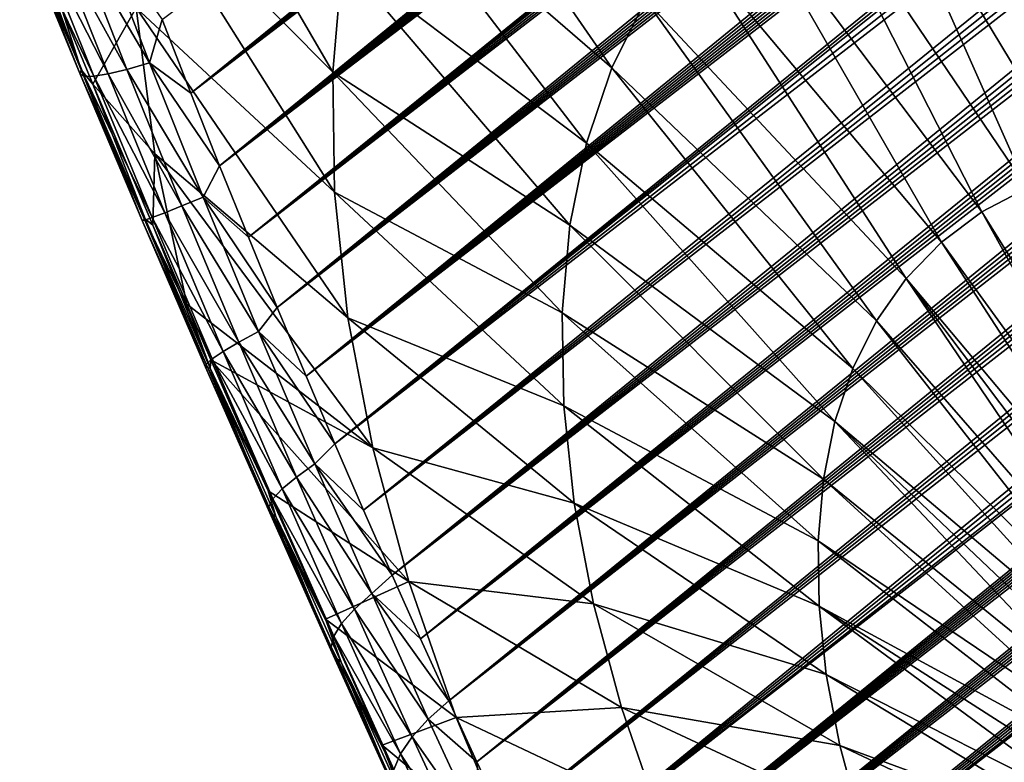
# Model space of a CAD drawing. Header units: metres. Extents: x -82 to 82, y -464 to 32.
# Tile 22 of 256: x -81.06 to -71.64, y -41.63 to -34.53. Entities that reach past the tile are written whole.
import ezdxf

# ---------------------------------------------------------------- set-up
doc = ezdxf.new("R2010")
doc.units = ezdxf.units.M
doc.layers.add('solid_K244121000C07', color=7, linetype='CONTINUOUS')

msp = doc.modelspace()

# ---------------------------------------------------------------- linework, layer by layer
at = {"layer": 'solid_K244121000C07'}
for points in [[(-78.594917, -37.280773, 53.359573), (-58.21331, -21.375046, 36.328918), (-57.990467, -21.362551, 36.173035)], [(-78.319199, -37.938965, 53.302124), (-78.594917, -37.280773, 53.359573), (-57.990467, -21.362551, 36.173035)], [(-78.594917, -37.280773, 53.359573), (-58.4459, -21.393217, 36.491333), (-58.21331, -21.375046, 36.328918)], [(-78.319199, -37.938965, 53.302124), (-57.571892, -21.352629, 35.879219), (-57.376038, -21.355093, 35.741261)], [(-78.319199, -37.938965, 53.302124), (-57.776604, -21.355022, 36.023071), (-57.571892, -21.352629, 35.879219)], [(-78.319199, -37.938965, 53.302124), (-57.990467, -21.362551, 36.173035), (-57.776604, -21.355022, 36.023071)], [(-78.319199, -37.938965, 53.302124), (-57.376038, -21.355093, 35.741261), (-57.1884, -21.361826, 35.608696)], [(-78.319199, -37.938965, 53.302124), (-57.1884, -21.361826, 35.608696), (-57.009224, -21.373074, 35.481777)], [(-78.319199, -37.938965, 53.302124), (-57.009224, -21.373074, 35.481777), (-56.838097, -21.388428, 35.360195)], [(-78.594917, -37.280773, 53.359573), (-58.68837, -21.417181, 36.660358), (-58.4459, -21.393217, 36.491333)], [(-78.594917, -37.280773, 53.359573), (-58.940697, -21.446917, 36.835926), (-58.68837, -21.417181, 36.660358)], [(-78.594917, -37.280773, 53.359573), (-59.203766, -21.483265, 37.018772), (-58.940697, -21.446917, 36.835926)], [(-78.044121, -38.584923, 53.209274), (-78.319199, -37.938965, 53.302124), (-56.838097, -21.388428, 35.360195)], [(-78.044121, -38.584923, 53.209274), (-56.838097, -21.388428, 35.360195), (-56.674511, -21.407398, 35.243546)], [(-78.044121, -38.584923, 53.209274), (-56.674511, -21.407398, 35.243546), (-56.5187, -21.430233, 35.132088)], [(-78.044121, -38.584923, 53.209274), (-56.5187, -21.430233, 35.132088), (-56.228764, -21.485798, 34.923485)], [(-78.870949, -36.6105, 53.380901), (-59.477486, -21.526134, 37.208771), (-59.203766, -21.483265, 37.018772)], [(-78.594917, -37.280773, 53.359573), (-78.870949, -36.6105, 53.380901), (-59.203766, -21.483265, 37.018772)], [(-78.870949, -36.6105, 53.380901), (-59.762085, -21.575743, 37.406078), (-59.477486, -21.526134, 37.208771)], [(-78.044121, -38.584923, 53.209274), (-56.228764, -21.485798, 34.923485), (-55.9669, -21.553728, 34.733543)], [(-77.769989, -39.218563, 53.081669), (-78.044121, -38.584923, 53.209274), (-55.9669, -21.553728, 34.733543)], [(-77.769989, -39.218563, 53.081669), (-55.9669, -21.553728, 34.733543), (-55.731277, -21.631895, 34.561024)], [(-78.870949, -36.6105, 53.380901), (-60.058521, -21.632999, 37.6115), (-59.762085, -21.575743, 37.406078)], [(-78.870949, -36.6105, 53.380901), (-60.26255, -21.675251, 37.752781), (-60.058521, -21.632999, 37.6115)], [(-77.769989, -39.218563, 53.081669), (-55.731277, -21.631895, 34.561024), (-55.520348, -21.71875, 34.404984)], [(-79.146912, -35.928329, 53.36528), (-60.686497, -21.770067, 38.046158), (-60.471764, -21.720831, 37.897572)], [(-78.870949, -36.6105, 53.380901), (-79.146912, -35.928329, 53.36528), (-60.471764, -21.720831, 37.897572)], [(-78.870949, -36.6105, 53.380901), (-60.471764, -21.720831, 37.897572), (-60.26255, -21.675251, 37.752781)], [(-77.769989, -39.218563, 53.081669), (-55.520348, -21.71875, 34.404984), (-55.332634, -21.812996, 34.264542)], [(-79.146912, -35.928329, 53.36528), (-60.907085, -21.823284, 38.198822), (-60.686497, -21.770067, 38.046158)], [(-79.146912, -35.928329, 53.36528), (-61.133312, -21.88027, 38.355366), (-60.907085, -21.823284, 38.198822)], [(-77.497025, -39.839706, 52.919788), (-77.769989, -39.218563, 53.081669), (-55.332634, -21.812996, 34.264542)], [(-77.497025, -39.839706, 52.919788), (-55.332634, -21.812996, 34.264542), (-55.166149, -21.913033, 34.138401)], [(-79.146912, -35.928329, 53.36528), (-61.365105, -21.940952, 38.515709), (-61.133312, -21.88027, 38.355366)], [(-79.146912, -35.928329, 53.36528), (-61.602833, -22.005714, 38.68018), (-61.365105, -21.940952, 38.515709)], [(-77.497025, -39.839706, 52.919788), (-55.166149, -21.913033, 34.138401), (-55.018562, -22.01767, 34.02499)], [(-79.146912, -35.928329, 53.36528), (-61.84687, -22.074942, 38.849106), (-61.602833, -22.005714, 38.68018)], [(-77.497025, -39.839706, 52.919788), (-55.018562, -22.01767, 34.02499), (-54.888012, -22.126501, 33.923103)], [(-79.146912, -35.928329, 53.36528), (-62.097256, -22.148668, 39.022507), (-61.84687, -22.074942, 38.849106)], [(-77.497025, -39.839706, 52.919788), (-54.888012, -22.126501, 33.923103), (-54.772461, -22.239262, 33.831337)], [(-79.146912, -35.928329, 53.36528), (-62.353638, -22.226528, 39.200062), (-62.097256, -22.148668, 39.022507)], [(-79.422386, -35.234459, 53.311794), (-62.616405, -22.308949, 39.382118), (-62.353638, -22.226528, 39.200062)], [(-79.146912, -35.928329, 53.36528), (-79.422386, -35.234459, 53.311794), (-62.353638, -22.226528, 39.200062)], [(-79.422386, -35.234459, 53.311794), (-62.885979, -22.396383, 39.569057), (-62.616405, -22.308949, 39.382118)], [(-77.225426, -40.44812, 52.72403), (-77.497025, -39.839706, 52.919788), (-54.772461, -22.239262, 33.831337)], [(-77.225426, -40.44812, 52.72403), (-54.772461, -22.239262, 33.831337), (-54.669758, -22.355804, 33.748135)], [(-79.422386, -35.234459, 53.311794), (-63.162617, -22.489115, 39.761108), (-62.885979, -22.396383, 39.569057)], [(-77.225426, -40.44812, 52.72403), (-54.669758, -22.355804, 33.748135), (-54.578724, -22.476393, 33.67268)], [(-79.422386, -35.234459, 53.311794), (-63.445816, -22.58658, 39.957802), (-63.162617, -22.489115, 39.761108)], [(-77.225426, -40.44812, 52.72403), (-54.578724, -22.476393, 33.67268), (-54.498306, -22.601336, 33.604221)], [(-79.422386, -35.234459, 53.311794), (-63.735886, -22.689148, 40.15942), (-63.445816, -22.58658, 39.957802)], [(-79.422386, -35.234459, 53.311794), (-63.958229, -22.769747, 40.314137), (-63.735886, -22.689148, 40.15942)], [(-77.225426, -40.44812, 52.72403), (-54.498306, -22.601336, 33.604221), (-54.427303, -22.73152, 33.541813)], [(-79.422386, -35.234459, 53.311794), (-64.184898, -22.85375, 40.472057), (-63.958229, -22.769747, 40.314137)], [(-76.955391, -41.043564, 52.494686), (-77.225426, -40.44812, 52.72403), (-54.427303, -22.73152, 33.541813)], [(-76.955391, -41.043564, 52.494686), (-54.427303, -22.73152, 33.541813), (-54.36512, -22.867579, 33.48497)], [(-79.422386, -35.234459, 53.311794), (-79.696793, -34.528996, 53.219345), (-64.184898, -22.85375, 40.472057)], [(-76.955391, -41.043564, 52.494686), (-54.36512, -22.867579, 33.48497), (-54.311436, -23.01021, 33.433399)], [(-76.955391, -41.043564, 52.494686), (-54.311436, -23.01021, 33.433399), (-54.266121, -23.160393, 33.386925)], [(-76.955391, -41.043564, 52.494686), (-54.266121, -23.160393, 33.386925), (-54.229156, -23.319883, 33.345371)], [(-76.687035, -41.625835, 52.23193), (-76.955391, -41.043564, 52.494686), (-54.229156, -23.319883, 33.345371)], [(-76.687035, -41.625835, 52.23193), (-54.229156, -23.319883, 33.345371), (-54.200867, -23.489965, 33.308834)], [(-76.687035, -41.625835, 52.23193), (-54.200867, -23.489965, 33.308834), (-54.181686, -23.672016, 33.277439)], [(-76.687035, -41.625835, 52.23193), (-54.181686, -23.672016, 33.277439), (-54.172779, -23.868355, 33.251842)], [(-76.687035, -41.625835, 52.23193), (-54.172779, -23.868355, 33.251842), (-54.175354, -24.081043, 33.232693)], [(-76.420471, -42.194641, 51.935787), (-76.687035, -41.625835, 52.23193), (-54.175354, -24.081043, 33.232693)], [(-76.420471, -42.194641, 51.935787), (-54.175354, -24.081043, 33.232693), (-54.190643, -24.311855, 33.220619)], [(-76.420471, -42.194641, 51.935787), (-54.190643, -24.311855, 33.220619), (-54.220631, -24.562742, 33.216881)], [(-76.420471, -42.194641, 51.935787), (-54.220631, -24.562742, 33.216881), (-54.267399, -24.835093, 33.222858)], [(-76.1558, -42.749561, 51.606247), (-76.420471, -42.194641, 51.935787), (-54.267399, -24.835093, 33.222858)], [(-76.1558, -42.749561, 51.606247), (-54.267399, -24.835093, 33.222858), (-54.332588, -25.129848, 33.239582)], [(-76.1558, -42.749561, 51.606247), (-54.332588, -25.129848, 33.239582), (-54.418049, -25.447906, 33.268269)], [(-76.1558, -42.749561, 51.606247), (-54.418049, -25.447906, 33.268269), (-54.526119, -25.790277, 33.310627)], [(-76.1558, -42.749561, 51.606247), (-54.526119, -25.790277, 33.310627), (-54.589012, -25.970743, 33.337151)], [(-75.893143, -43.290119, 51.243206), (-76.1558, -42.749561, 51.606247), (-54.589012, -25.970743, 33.337151)], [(-75.893143, -43.290119, 51.243206), (-54.589012, -25.970743, 33.337151), (-54.658459, -26.157759, 33.367741)], [(-75.893143, -43.290119, 51.243206), (-54.658459, -26.157759, 33.367741), (-54.734188, -26.351128, 33.402122)], [(-75.893143, -43.290119, 51.243206), (-54.734188, -26.351128, 33.402122), (-54.816776, -26.551207, 33.44075)], [(-75.893143, -43.290119, 51.243206), (-54.816776, -26.551207, 33.44075), (-54.906693, -26.758276, 33.48399)], [(-75.893143, -43.290119, 51.243206), (-54.906693, -26.758276, 33.48399), (-55.003674, -26.972128, 33.531567)], [(-75.893143, -43.290119, 51.243206), (-55.003674, -26.972128, 33.531567), (-55.108418, -27.19323, 33.584042)], [(-75.632614, -43.815784, 50.846485), (-75.893143, -43.290119, 51.243206), (-55.108418, -27.19323, 33.584042)], [(-75.632614, -43.815784, 50.846485), (-55.108418, -27.19323, 33.584042), (-55.22126, -27.421783, 33.641663)], [(-75.632614, -43.815784, 50.846485), (-55.22126, -27.421783, 33.641663), (-55.34201, -27.657631, 33.704224)], [(-75.632614, -43.815784, 50.846485), (-55.34201, -27.657631, 33.704224), (-55.471512, -27.901337, 33.772408)], [(-75.632614, -43.815784, 50.846485), (-55.471512, -27.901337, 33.772408), (-55.609909, -28.152981, 33.846306)], [(-75.632614, -43.815784, 50.846485), (-55.609909, -28.152981, 33.846306), (-55.757195, -28.412519, 33.925858)], [(-75.374222, -44.325943, 50.415726), (-75.632614, -43.815784, 50.846485), (-55.757195, -28.412519, 33.925858)], [(-75.374222, -44.325943, 50.415726), (-55.757195, -28.412519, 33.925858), (-55.914337, -28.680607, 34.011875)], [(-75.374222, -44.325943, 50.415726), (-55.914337, -28.680607, 34.011875), (-56.081245, -28.957146, 34.10424)], [(-75.374222, -44.325943, 50.415726), (-56.081245, -28.957146, 34.10424), (-56.258175, -29.242289, 34.203136)], [(-75.374222, -44.325943, 50.415726), (-56.258175, -29.242289, 34.203136), (-56.446186, -29.536743, 34.309448)], [(-75.374222, -44.325943, 50.415726), (-56.446186, -29.536743, 34.309448), (-56.577492, -29.738079, 34.384258)], [(-75.118034, -44.81987, 49.950577), (-75.374222, -44.325943, 50.415726), (-56.577492, -29.738079, 34.384258)], [(-75.118034, -44.81987, 49.950577), (-56.577492, -29.738079, 34.384258), (-56.71365, -29.943478, 34.462269)], [(-75.118034, -44.81987, 49.950577), (-56.71365, -29.943478, 34.462269), (-56.855026, -30.153187, 34.543804)], [(-75.118034, -44.81987, 49.950577), (-56.855026, -30.153187, 34.543804), (-57.001995, -30.367453, 34.629177)], [(-75.118034, -44.81987, 49.950577), (-57.001995, -30.367453, 34.629177), (-57.154316, -30.586111, 34.718163)], [(-75.118034, -44.81987, 49.950577), (-57.154316, -30.586111, 34.718163), (-57.311913, -30.809093, 34.810692)], [(-75.118034, -44.81987, 49.950577), (-57.311913, -30.809093, 34.810692), (-57.475208, -31.036673, 34.907127)], [(-75.118034, -44.81987, 49.950577), (-57.475208, -31.036673, 34.907127), (-57.64463, -31.269125, 35.007851)], [(-75.118034, -44.81987, 49.950577), (-57.64463, -31.269125, 35.007851), (-57.820217, -31.50647, 35.112881)], [(-74.864143, -45.296734, 49.450634), (-75.118034, -44.81987, 49.950577), (-57.820217, -31.50647, 35.112881)], [(-74.864143, -45.296734, 49.450634), (-57.820217, -31.50647, 35.112881), (-58.001575, -31.748444, 35.221859)], [(-79.941544, -31.809107, 60.019745), (-80.003021, -33.081215, 58.784695), (-78.064644, -35.032124, 61.66576)], [(-79.941544, -31.809107, 60.019745), (-78.064644, -35.032124, 61.66576), (-77.971001, -33.949196, 62.762337)], [(-74.864143, -45.296734, 49.450634), (-58.001575, -31.748444, 35.221859), (-58.189156, -31.995325, 35.335194)], [(-77.45488, -32.011154, 65.106094), (-77.767166, -32.939335, 63.912384), (-75.397141, -34.992519, 66.661087)], [(-77.45488, -32.011154, 65.106094), (-75.397141, -34.992519, 66.661087), (-75.073219, -34.342785, 67.611916)], [(-74.864143, -45.296734, 49.450634), (-58.189156, -31.995325, 35.335194), (-58.383453, -32.247414, 35.453327)], [(-71.608772, -32.165752, 73.400612), (-72.343918, -32.306263, 72.467361), (-70.427574, -35.878799, 72.801567)], [(-74.864143, -45.296734, 49.450634), (-58.383453, -32.247414, 35.453327), (-58.58477, -32.504906, 35.576534)], [(-72.343918, -32.306263, 72.467361), (-73.023148, -32.539112, 71.510506), (-70.944473, -35.977596, 72.145363)], [(-72.343918, -32.306263, 72.467361), (-70.944473, -35.977596, 72.145363), (-70.427574, -35.878799, 72.801567)], [(-74.864143, -45.296734, 49.450634), (-58.58477, -32.504906, 35.576534), (-58.792511, -32.767422, 35.704254)], [(-73.023148, -32.539112, 71.510506), (-73.640678, -32.86232, 70.538216), (-71.422066, -36.141323, 71.472572)], [(-73.023148, -32.539112, 71.510506), (-71.422066, -36.141323, 71.472572), (-70.944473, -35.977596, 72.145363)], [(-74.864143, -45.296734, 49.450634), (-58.792511, -32.767422, 35.704254), (-59.007057, -33.035183, 35.836842)], [(-73.640678, -32.86232, 70.538216), (-74.191223, -33.273125, 69.558784), (-71.85627, -36.36858, 70.788918)], [(-73.640678, -32.86232, 70.538216), (-71.85627, -36.36858, 70.788918), (-71.422066, -36.141323, 71.472572)], [(-77.767166, -32.939335, 63.912384), (-77.971001, -33.949196, 62.762337), (-75.639099, -35.711674, 65.736198)], [(-77.767166, -32.939335, 63.912384), (-75.639099, -35.711674, 65.736198), (-75.397141, -34.992519, 66.661087)], [(-74.864143, -45.296734, 49.450634), (-59.007057, -33.035183, 35.836842), (-59.172771, -33.239647, 35.939796)], [(-80.003021, -33.081215, 58.784695), (-78.04731, -36.178879, 60.632015), (-78.064644, -35.032124, 61.66576)], [(-80.003021, -33.081215, 58.784695), (-79.944237, -34.418976, 57.620945), (-78.04731, -36.178879, 60.632015)], [(-74.612633, -45.755608, 48.915447), (-74.864143, -45.296734, 49.450634), (-59.172771, -33.239647, 35.939796)], [(-74.612633, -45.755608, 48.915447), (-59.172771, -33.239647, 35.939796), (-59.342865, -33.447392, 36.046013)], [(-74.191223, -33.273125, 69.558784), (-74.670105, -33.768021, 68.580566), (-72.243378, -36.657429, 70.10025)], [(-74.191223, -33.273125, 69.558784), (-72.243378, -36.657429, 70.10025), (-71.85627, -36.36858, 70.788918)], [(-74.612633, -45.755608, 48.915447), (-59.342865, -33.447392, 36.046013), (-59.517387, -33.658443, 36.155525)], [(-80.469421, -35.010643, 55.252033), (-80.95829, -33.701656, 55.277149), (-81.058884, -33.603867, 54.977207)], [(-81.058884, -33.603867, 54.977207), (-81.051056, -33.668537, 54.653893), (-80.47908, -35.052528, 54.925034)], [(-80.469421, -35.010643, 55.252033), (-81.058884, -33.603867, 54.977207), (-80.47908, -35.052528, 54.925034)], [(-81.051056, -33.668537, 54.653893), (-80.993027, -33.712353, 54.332199), (-80.438583, -35.073368, 54.598385)], [(-80.47908, -35.052528, 54.925034), (-81.051056, -33.668537, 54.653893), (-80.438583, -35.073368, 54.598385)], [(-80.993027, -33.712353, 54.332199), (-80.886375, -33.734123, 54.02087), (-80.349045, -35.072601, 54.28096)], [(-80.438583, -35.073368, 54.598385), (-80.993027, -33.712353, 54.332199), (-80.349045, -35.072601, 54.28096)], [(-80.469421, -35.010643, 55.252033), (-80.653847, -34.439388, 55.406174), (-80.95829, -33.701656, 55.277149)], [(-80.733994, -33.733242, 53.728371), (-80.540039, -33.709747, 53.462658), (-80.033829, -35.006882, 53.707848)], [(-80.540039, -33.709747, 53.462658), (-80.309769, -33.664276, 53.230957), (-79.816719, -34.943729, 53.467739)], [(-80.033829, -35.006882, 53.707848), (-80.540039, -33.709747, 53.462658), (-79.816719, -34.943729, 53.467739)], [(-79.816719, -34.943729, 53.467739), (-80.309769, -33.664276, 53.230957), (-79.696793, -34.528996, 53.219345)], [(-74.612633, -45.755608, 48.915447), (-59.517387, -33.658443, 36.155525), (-59.695885, -33.872536, 36.267902)], [(-80.886375, -33.734123, 54.02087), (-80.733994, -33.733242, 53.728371), (-80.212891, -35.050232, 53.9814)], [(-80.349045, -35.072601, 54.28096), (-80.886375, -33.734123, 54.02087), (-80.212891, -35.050232, 53.9814)], [(-80.212891, -35.050232, 53.9814), (-80.733994, -33.733242, 53.728371), (-80.033829, -35.006882, 53.707848)], [(-74.670105, -33.768021, 68.580566), (-75.073219, -34.342785, 67.611916), (-72.580093, -37.005405, 69.412437)], [(-74.670105, -33.768021, 68.580566), (-72.580093, -37.005405, 69.412437), (-72.243378, -36.657429, 70.10025)], [(-74.612633, -45.755608, 48.915447), (-59.695885, -33.872536, 36.267902), (-59.878563, -34.089787, 36.383347)], [(-77.971001, -33.949196, 62.762337), (-78.064644, -35.032124, 61.66576), (-75.797028, -36.494118, 64.845139)], [(-77.971001, -33.949196, 62.762337), (-75.797028, -36.494118, 64.845139), (-75.639099, -35.711674, 65.736198)], [(-74.612633, -45.755608, 48.915447), (-59.878563, -34.089787, 36.383347), (-60.065701, -34.310349, 36.502132)], [(-75.073219, -34.342785, 67.611916), (-75.397141, -34.992519, 66.661087), (-72.863541, -37.409546, 68.731346)], [(-75.073219, -34.342785, 67.611916), (-72.863541, -37.409546, 68.731346), (-72.580093, -37.005405, 69.412437)], [(-74.612633, -45.755608, 48.915447), (-60.065701, -34.310349, 36.502132), (-60.25758, -34.534382, 36.624523)], [(-80.653847, -34.439388, 55.406174), (-80.358086, -35.147457, 55.496346), (-79.944237, -34.418976, 57.620945)], [(-80.469421, -35.010643, 55.252033), (-80.358086, -35.147457, 55.496346), (-80.653847, -34.439388, 55.406174)], [(-80.358086, -35.147457, 55.496346), (-79.76564, -35.812256, 56.537315), (-79.944237, -34.418976, 57.620945)], [(-79.944237, -34.418976, 57.620945), (-77.919128, -37.379677, 59.669914), (-78.04731, -36.178879, 60.632015)], [(-79.944237, -34.418976, 57.620945), (-79.76564, -35.812256, 56.537315), (-77.919128, -37.379677, 59.669914)], [(-79.816719, -34.943729, 53.467739), (-79.696793, -34.528996, 53.219345), (-79.422386, -35.234459, 53.311794)], [(-74.612633, -45.755608, 48.915447), (-60.25758, -34.534382, 36.624523), (-60.454472, -34.762039, 36.750793)], [(-74.612633, -45.755608, 48.915447), (-60.454472, -34.762039, 36.750793), (-60.656162, -34.99321, 36.880733)], [(-80.469421, -35.010643, 55.252033), (-80.47908, -35.052528, 54.925034), (-79.886665, -36.451214, 55.057903)], [(-79.859871, -36.433605, 55.386154), (-80.358086, -35.147457, 55.496346), (-80.469421, -35.010643, 55.252033)], [(-79.859871, -36.433605, 55.386154), (-80.469421, -35.010643, 55.252033), (-79.886665, -36.451214, 55.057903)], [(-80.212891, -35.050232, 53.9814), (-80.033829, -35.006882, 53.707848), (-79.506775, -36.31179, 53.825787)], [(-80.033829, -35.006882, 53.707848), (-79.816719, -34.943729, 53.467739), (-79.302979, -36.229214, 53.579971)], [(-79.506775, -36.31179, 53.825787), (-80.033829, -35.006882, 53.707848), (-79.302979, -36.229214, 53.579971)], [(-79.816719, -34.943729, 53.467739), (-79.422386, -35.234459, 53.311794), (-79.146912, -35.928329, 53.36528)], [(-79.302979, -36.229214, 53.579971), (-79.816719, -34.943729, 53.467739), (-79.146912, -35.928329, 53.36528)], [(-75.397141, -34.992519, 66.661087), (-75.639099, -35.711674, 65.736198), (-73.091293, -37.866394, 68.062782)], [(-75.397141, -34.992519, 66.661087), (-73.091293, -37.866394, 68.062782), (-72.863541, -37.409546, 68.731346)], [(-74.612633, -45.755608, 48.915447), (-60.656162, -34.99321, 36.880733), (-60.862324, -35.227707, 37.014015)], [(-80.47908, -35.052528, 54.925034), (-80.438583, -35.073368, 54.598385), (-79.863457, -36.447453, 54.728935)], [(-79.886665, -36.451214, 55.057903), (-80.47908, -35.052528, 54.925034), (-79.863457, -36.447453, 54.728935)], [(-80.438583, -35.073368, 54.598385), (-80.349045, -35.072601, 54.28096), (-79.790871, -36.422417, 54.408184)], [(-79.863457, -36.447453, 54.728935), (-80.438583, -35.073368, 54.598385), (-79.790871, -36.422417, 54.408184)], [(-80.349045, -35.072601, 54.28096), (-80.212891, -35.050232, 53.9814), (-79.670891, -36.376778, 54.104382)], [(-79.790871, -36.422417, 54.408184), (-80.349045, -35.072601, 54.28096), (-79.670891, -36.376778, 54.104382)], [(-79.670891, -36.376778, 54.104382), (-80.212891, -35.050232, 53.9814), (-79.506775, -36.31179, 53.825787)], [(-78.064644, -35.032124, 61.66576), (-75.869583, -37.333172, 63.995506), (-75.797028, -36.494118, 64.845139)], [(-78.064644, -35.032124, 61.66576), (-78.04731, -36.178879, 60.632015), (-75.869583, -37.333172, 63.995506)], [(-80.358086, -35.147457, 55.496346), (-79.786331, -36.495178, 55.575527), (-79.76564, -35.812256, 56.537315)], [(-79.859871, -36.433605, 55.386154), (-79.786331, -36.495178, 55.575527), (-80.358086, -35.147457, 55.496346)], [(-74.363487, -46.195412, 48.344429), (-74.612633, -45.755608, 48.915447), (-60.862324, -35.227707, 37.014015)], [(-74.363487, -46.195412, 48.344429), (-60.862324, -35.227707, 37.014015), (-61.073273, -35.465702, 37.150967)], [(-74.363487, -46.195412, 48.344429), (-61.073273, -35.465702, 37.150967), (-61.289345, -35.707367, 37.291916)], [(-75.639099, -35.711674, 65.736198), (-75.797028, -36.494118, 64.845139), (-73.261421, -38.372055, 67.41246)], [(-75.639099, -35.711674, 65.736198), (-73.261421, -38.372055, 67.41246), (-73.091293, -37.866394, 68.062782)], [(-74.363487, -46.195412, 48.344429), (-61.289345, -35.707367, 37.291916), (-61.510857, -35.952881, 37.437195)], [(-79.786331, -36.495178, 55.575527), (-79.461777, -37.249229, 55.565891), (-79.76564, -35.812256, 56.537315)], [(-79.76564, -35.812256, 56.537315), (-77.681206, -38.624271, 58.787674), (-77.919128, -37.379677, 59.669914)], [(-79.76564, -35.812256, 56.537315), (-79.461777, -37.249229, 55.565891), (-77.681206, -38.624271, 58.787674)], [(-79.302979, -36.229214, 53.579971), (-79.146912, -35.928329, 53.36528), (-78.870949, -36.6105, 53.380901)], [(-74.363487, -46.195412, 48.344429), (-61.510857, -35.952881, 37.437195), (-61.738098, -36.202396, 37.587105)], [(-69.78125, -39.702065, 70.980476), (-71.422066, -36.141323, 71.472572), (-71.85627, -36.36858, 70.788918)], [(-79.506775, -36.31179, 53.825787), (-79.302979, -36.229214, 53.579971), (-78.773773, -37.510834, 53.561718)], [(-79.302979, -36.229214, 53.579971), (-78.870949, -36.6105, 53.380901), (-78.594917, -37.280773, 53.359573)], [(-78.773773, -37.510834, 53.561718), (-79.302979, -36.229214, 53.579971), (-78.594917, -37.280773, 53.359573)], [(-78.04731, -36.178879, 60.632015), (-75.856155, -38.221684, 63.194557), (-75.869583, -37.333172, 63.995506)], [(-78.04731, -36.178879, 60.632015), (-77.919128, -37.379677, 59.669914), (-75.856155, -38.221684, 63.194557)], [(-74.363487, -46.195412, 48.344429), (-61.738098, -36.202396, 37.587105), (-61.970501, -36.455627, 37.741058)], [(-79.670891, -36.376778, 54.104382), (-79.506775, -36.31179, 53.825787), (-78.964401, -37.614246, 53.810196)], [(-78.964401, -37.614246, 53.810196), (-79.506775, -36.31179, 53.825787), (-78.773773, -37.510834, 53.561718)], [(-79.859871, -36.433605, 55.386154), (-79.886665, -36.451214, 55.057903), (-79.280548, -37.853146, 55.045048)], [(-79.863457, -36.447453, 54.728935), (-79.790871, -36.422417, 54.408184), (-79.218002, -37.772705, 54.395618)], [(-79.237213, -37.861034, 55.371902), (-79.786331, -36.495178, 55.575527), (-79.859871, -36.433605, 55.386154)], [(-79.237213, -37.861034, 55.371902), (-79.859871, -36.433605, 55.386154), (-79.280548, -37.853146, 55.045048)], [(-79.790871, -36.422417, 54.408184), (-79.670891, -36.376778, 54.104382), (-79.113831, -37.702335, 54.090706)], [(-79.218002, -37.772705, 54.395618), (-79.790871, -36.422417, 54.408184), (-79.113831, -37.702335, 54.090706)], [(-79.113831, -37.702335, 54.090706), (-79.670891, -36.376778, 54.104382), (-78.964401, -37.614246, 53.810196)], [(-69.954178, -39.813251, 70.689224), (-71.85627, -36.36858, 70.788918), (-72.243378, -36.657429, 70.10025)], [(-69.954178, -39.813251, 70.689224), (-69.78125, -39.702065, 70.980476), (-71.85627, -36.36858, 70.788918)], [(-79.886665, -36.451214, 55.057903), (-79.863457, -36.447453, 54.728935), (-79.274086, -37.823433, 54.71664)], [(-79.280548, -37.853146, 55.045048), (-79.886665, -36.451214, 55.057903), (-79.274086, -37.823433, 54.71664)], [(-79.274086, -37.823433, 54.71664), (-79.863457, -36.447453, 54.728935), (-79.218002, -37.772705, 54.395618)], [(-79.237213, -37.861034, 55.371902), (-79.461777, -37.249229, 55.565891), (-79.786331, -36.495178, 55.575527)], [(-75.797028, -36.494118, 64.845139), (-75.869583, -37.333172, 63.995506), (-73.372475, -38.922215, 66.785927)], [(-75.797028, -36.494118, 64.845139), (-73.372475, -38.922215, 66.785927), (-73.261421, -38.372055, 67.41246)], [(-74.363487, -46.195412, 48.344429), (-61.970501, -36.455627, 37.741058), (-62.208038, -36.712555, 37.899036)], [(-74.363487, -46.195412, 48.344429), (-62.208038, -36.712555, 37.899036), (-62.40202, -36.920883, 38.028587)], [(-70.111877, -39.94342, 70.397202), (-72.243378, -36.657429, 70.10025), (-72.580093, -37.005405, 69.412437)], [(-70.111877, -39.94342, 70.397202), (-69.954178, -39.813251, 70.689224), (-72.243378, -36.657429, 70.10025)], [(-74.363487, -46.195412, 48.344429), (-62.40202, -36.920883, 38.028587), (-62.599728, -37.131798, 38.161186)], [(-70.378746, -40.258183, 69.816284), (-72.580093, -37.005405, 69.412437), (-72.863541, -37.409546, 68.731346)], [(-70.253624, -40.091961, 70.105766), (-70.111877, -39.94342, 70.397202), (-72.580093, -37.005405, 69.412437)], [(-70.378746, -40.258183, 69.816284), (-70.253624, -40.091961, 70.105766), (-72.580093, -37.005405, 69.412437)], [(-74.363487, -46.195412, 48.344429), (-62.599728, -37.131798, 38.161186), (-62.801361, -37.345394, 38.297039)], [(-79.461777, -37.249229, 55.565891), (-79.230453, -37.782322, 55.535107), (-77.681206, -38.624271, 58.787674)], [(-79.237213, -37.861034, 55.371902), (-79.230453, -37.782322, 55.535107), (-79.461777, -37.249229, 55.565891)], [(-78.773773, -37.510834, 53.561718), (-78.594917, -37.280773, 53.359573), (-78.319199, -37.938965, 53.302124)], [(-77.919128, -37.379677, 59.669914), (-75.756844, -39.152065, 62.44912), (-75.856155, -38.221684, 63.194557)], [(-77.919128, -37.379677, 59.669914), (-77.681206, -38.624271, 58.787674), (-75.756844, -39.152065, 62.44912)], [(-75.869583, -37.333172, 63.995506), (-73.423492, -39.512184, 66.18853), (-73.372475, -38.922215, 66.785927)], [(-75.869583, -37.333172, 63.995506), (-75.856155, -38.221684, 63.194557), (-73.423492, -39.512184, 66.18853)], [(-74.363487, -46.195412, 48.344429), (-62.801361, -37.345394, 38.297039), (-63.007111, -37.561768, 38.436363)], [(-70.486679, -40.441311, 69.530098), (-72.863541, -37.409546, 68.731346), (-73.091293, -37.866394, 68.062782)], [(-70.486679, -40.441311, 69.530098), (-70.378746, -40.258183, 69.816284), (-72.863541, -37.409546, 68.731346)], [(-78.964401, -37.614246, 53.810196), (-78.773773, -37.510834, 53.561718), (-78.234795, -38.777401, 53.408878)], [(-78.773773, -37.510834, 53.561718), (-78.319199, -37.938965, 53.302124), (-78.044121, -38.584923, 53.209274)], [(-78.234795, -38.777401, 53.408878), (-78.773773, -37.510834, 53.561718), (-78.044121, -38.584923, 53.209274)], [(-74.363487, -46.195412, 48.344429), (-63.007111, -37.561768, 38.436363), (-63.216953, -37.780918, 38.579132)], [(-79.113831, -37.702335, 54.090706), (-78.964401, -37.614246, 53.810196), (-78.412727, -38.902649, 53.656723)], [(-78.412727, -38.902649, 53.656723), (-78.964401, -37.614246, 53.810196), (-78.234795, -38.777401, 53.408878)], [(-79.218002, -37.772705, 54.395618), (-79.113831, -37.702335, 54.090706), (-78.548065, -39.014866, 53.935768)], [(-78.548065, -39.014866, 53.935768), (-79.113831, -37.702335, 54.090706), (-78.412727, -38.902649, 53.656723)], [(-79.280548, -37.853146, 55.045048), (-79.274086, -37.823433, 54.71664), (-78.677483, -39.188442, 54.556465)], [(-78.668045, -39.245079, 54.881237), (-79.280548, -37.853146, 55.045048), (-78.677483, -39.188442, 54.556465)], [(-79.237213, -37.861034, 55.371902), (-79.280548, -37.853146, 55.045048), (-78.668045, -39.245079, 54.881237)], [(-79.274086, -37.823433, 54.71664), (-79.218002, -37.772705, 54.395618), (-78.637123, -39.111004, 54.238422)], [(-78.677483, -39.188442, 54.556465), (-79.274086, -37.823433, 54.71664), (-78.637123, -39.111004, 54.238422)], [(-79.237213, -37.861034, 55.371902), (-78.681473, -39.033989, 55.382477), (-79.230453, -37.782322, 55.535107)], [(-79.230453, -37.782322, 55.535107), (-77.335571, -39.90205, 57.992813), (-77.681206, -38.624271, 58.787674)], [(-79.230453, -37.782322, 55.535107), (-78.681473, -39.033989, 55.382477), (-77.335571, -39.90205, 57.992813)], [(-78.637123, -39.111004, 54.238422), (-79.218002, -37.772705, 54.395618), (-78.548065, -39.014866, 53.935768)], [(-74.116737, -46.614918, 47.737038), (-74.363487, -46.195412, 48.344429), (-63.216953, -37.780918, 38.579132)], [(-74.116737, -46.614918, 47.737038), (-63.216953, -37.780918, 38.579132), (-63.430344, -38.002579, 38.724766)], [(-78.609062, -39.279373, 55.203911), (-78.681473, -39.033989, 55.382477), (-79.237213, -37.861034, 55.371902)], [(-78.609062, -39.279373, 55.203911), (-79.237213, -37.861034, 55.371902), (-78.668045, -39.245079, 54.881237)], [(-70.576897, -40.640491, 69.248543), (-73.091293, -37.866394, 68.062782), (-73.261421, -38.372055, 67.41246)], [(-70.576897, -40.640491, 69.248543), (-70.486679, -40.441311, 69.530098), (-73.091293, -37.866394, 68.062782)], [(-74.116737, -46.614918, 47.737038), (-63.430344, -38.002579, 38.724766), (-63.647465, -38.226845, 38.873463)], [(-75.856155, -38.221684, 63.194557), (-73.41404, -40.136925, 65.625351), (-73.423492, -39.512184, 66.18853)], [(-75.856155, -38.221684, 63.194557), (-75.756844, -39.152065, 62.44912), (-73.41404, -40.136925, 65.625351)], [(-74.116737, -46.614918, 47.737038), (-63.647465, -38.226845, 38.873463), (-63.868553, -38.453819, 39.025497)], [(-70.702644, -41.083229, 68.704552), (-73.261421, -38.372055, 67.41246), (-73.372475, -38.922215, 66.785927)], [(-70.649002, -40.854797, 68.972931), (-70.576897, -40.640491, 69.248543), (-73.261421, -38.372055, 67.41246)], [(-70.702644, -41.083229, 68.704552), (-70.649002, -40.854797, 68.972931), (-73.261421, -38.372055, 67.41246)], [(-74.116737, -46.614918, 47.737038), (-63.868553, -38.453819, 39.025497), (-64.093864, -38.683624, 39.181137)], [(-78.234795, -38.777401, 53.408878), (-78.044121, -38.584923, 53.209274), (-77.769989, -39.218563, 53.081669)], [(-77.681206, -38.624271, 58.787674), (-75.572495, -40.116383, 61.765556), (-75.756844, -39.152065, 62.44912)], [(-77.681206, -38.624271, 58.787674), (-77.335571, -39.90205, 57.992813), (-75.572495, -40.116383, 61.765556)], [(-74.116737, -46.614918, 47.737038), (-64.093864, -38.683624, 39.181137), (-64.323631, -38.916378, 39.340656)], [(-78.412727, -38.902649, 53.656723), (-78.234795, -38.777401, 53.408878), (-77.691978, -40.016918, 53.119675)], [(-78.234795, -38.777401, 53.408878), (-77.769989, -39.218563, 53.081669), (-77.497025, -39.839706, 52.919788)], [(-77.691978, -40.016918, 53.119675), (-78.234795, -38.777401, 53.408878), (-77.497025, -39.839706, 52.919788)], [(-78.548065, -39.014866, 53.935768), (-78.412727, -38.902649, 53.656723), (-77.858047, -40.164471, 53.363445)], [(-77.858047, -40.164471, 53.363445), (-78.412727, -38.902649, 53.656723), (-77.691978, -40.016918, 53.119675)], [(-74.116737, -46.614918, 47.737038), (-64.323631, -38.916378, 39.340656), (-64.558098, -39.152187, 39.504326)], [(-70.737572, -41.324722, 68.444641), (-73.372475, -38.922215, 66.785927), (-73.423492, -39.512184, 66.18853)], [(-70.737572, -41.324722, 68.444641), (-70.702644, -41.083229, 68.704552), (-73.372475, -38.922215, 66.785927)], [(-78.681473, -39.033989, 55.382477), (-78.135422, -40.261482, 55.118187), (-77.335571, -39.90205, 57.992813)], [(-78.609062, -39.279373, 55.203911), (-78.135422, -40.261482, 55.118187), (-78.681473, -39.033989, 55.382477)], [(-78.637123, -39.111004, 54.238422), (-78.548065, -39.014866, 53.935768), (-77.98024, -40.301323, 53.637516)], [(-77.98024, -40.301323, 53.637516), (-78.548065, -39.014866, 53.935768), (-77.858047, -40.164471, 53.363445)], [(-78.677483, -39.188442, 54.556465), (-78.637123, -39.111004, 54.238422), (-78.055222, -40.423763, 53.934437)], [(-78.055222, -40.423763, 53.934437), (-78.637123, -39.111004, 54.238422), (-77.98024, -40.301323, 53.637516)], [(-75.756844, -39.152065, 62.44912), (-73.344215, -40.791107, 65.101212), (-73.41404, -40.136925, 65.625351)], [(-75.756844, -39.152065, 62.44912), (-75.572495, -40.116383, 61.765556), (-73.344215, -40.791107, 65.101212)], [(-74.116737, -46.614918, 47.737038), (-64.558098, -39.152187, 39.504326), (-64.79734, -39.391102, 39.672222)], [(-78.080971, -40.52845, 54.246128), (-78.677483, -39.188442, 54.556465), (-78.055222, -40.423763, 53.934437)], [(-78.668045, -39.245079, 54.881237), (-78.677483, -39.188442, 54.556465), (-78.080971, -40.52845, 54.246128)], [(-78.05677, -40.612541, 54.564121), (-78.668045, -39.245079, 54.881237), (-78.080971, -40.52845, 54.246128)], [(-78.609062, -39.279373, 55.203911), (-78.668045, -39.245079, 54.881237), (-78.05677, -40.612541, 54.564121)], [(-77.983292, -40.673752, 54.879761), (-78.135422, -40.261482, 55.118187), (-78.609062, -39.279373, 55.203911)], [(-77.983292, -40.673752, 54.879761), (-78.609062, -39.279373, 55.203911), (-78.05677, -40.612541, 54.564121)], [(-74.116737, -46.614918, 47.737038), (-64.79734, -39.391102, 39.672222), (-65.040649, -39.632824, 39.843575)], [(-70.753632, -41.578148, 68.194427), (-73.423492, -39.512184, 66.18853), (-73.41404, -40.136925, 65.625351)], [(-70.753632, -41.578148, 68.194427), (-70.737572, -41.324722, 68.444641), (-73.423492, -39.512184, 66.18853)], [(-74.116737, -46.614918, 47.737038), (-65.040649, -39.632824, 39.843575), (-65.288177, -39.877407, 40.018555)], [(-78.135422, -40.261482, 55.118187), (-76.88517, -41.202106, 57.292122), (-77.335571, -39.90205, 57.992813)], [(-77.691978, -40.016918, 53.119675), (-77.497025, -39.839706, 52.919788), (-77.225426, -40.44812, 52.72403)], [(-77.335571, -39.90205, 57.992813), (-75.304695, -41.106407, 61.149696), (-75.572495, -40.116383, 61.765556)], [(-77.335571, -39.90205, 57.992813), (-76.88517, -41.202106, 57.292122), (-75.304695, -41.106407, 61.149696)], [(-74.116737, -46.614918, 47.737038), (-65.288177, -39.877407, 40.018555), (-65.540215, -40.124977, 40.197506)], [(-77.858047, -40.164471, 53.363445), (-77.691978, -40.016918, 53.119675), (-77.151276, -41.217003, 52.694946)], [(-77.691978, -40.016918, 53.119675), (-77.225426, -40.44812, 52.72403), (-76.955391, -41.043564, 52.494686)], [(-77.151276, -41.217003, 52.694946), (-77.691978, -40.016918, 53.119675), (-76.955391, -41.043564, 52.494686)], [(-77.98024, -40.301323, 53.637516), (-77.858047, -40.164471, 53.363445), (-77.306625, -41.386753, 52.931221)], [(-77.306625, -41.386753, 52.931221), (-77.858047, -40.164471, 53.363445), (-77.151276, -41.217003, 52.694946)], [(-75.572495, -40.116383, 61.765556), (-73.2146, -41.469147, 64.620575), (-73.344215, -40.791107, 65.101212)], [(-75.572495, -40.116383, 61.765556), (-75.304695, -41.106407, 61.149696), (-73.2146, -41.469147, 64.620575)], [(-74.116737, -46.614918, 47.737038), (-65.540215, -40.124977, 40.197506), (-65.753891, -40.333645, 40.349911)], [(-70.72892, -42.116024, 67.727699), (-73.41404, -40.136925, 65.625351), (-73.344215, -40.791107, 65.101212)], [(-70.75074, -41.842327, 67.955078), (-70.753632, -41.578148, 68.194427), (-73.41404, -40.136925, 65.625351)], [(-70.72892, -42.116024, 67.727699), (-70.75074, -41.842327, 67.955078), (-73.41404, -40.136925, 65.625351)], [(-78.135422, -40.261482, 55.118187), (-77.592796, -41.464832, 54.741001), (-76.88517, -41.202106, 57.292122)], [(-77.983292, -40.673752, 54.879761), (-77.592796, -41.464832, 54.741001), (-78.135422, -40.261482, 55.118187)], [(-78.055222, -40.423763, 53.934437), (-77.98024, -40.301323, 53.637516), (-77.416946, -41.548176, 53.196827)], [(-77.416946, -41.548176, 53.196827), (-77.98024, -40.301323, 53.637516), (-77.306625, -41.386753, 52.931221)], [(-74.116737, -46.614918, 47.737038), (-65.753891, -40.333645, 40.349911), (-65.971069, -40.544537, 40.505512)], [(-78.080971, -40.52845, 54.246128), (-78.055222, -40.423763, 53.934437), (-77.47924, -41.696877, 53.484547)], [(-77.47924, -41.696877, 53.484547), (-78.055222, -40.423763, 53.934437), (-77.416946, -41.548176, 53.196827)], [(-77.491798, -41.828815, 53.786552), (-78.080971, -40.52845, 54.246128), (-77.47924, -41.696877, 53.484547)], [(-78.05677, -40.612541, 54.564121), (-78.080971, -40.52845, 54.246128), (-77.491798, -41.828815, 53.786552)], [(-74.116737, -46.614918, 47.737038), (-65.971069, -40.544537, 40.505512), (-66.191917, -40.757725, 40.664509)], [(-77.454292, -41.940403, 54.094639), (-78.05677, -40.612541, 54.564121), (-77.491798, -41.828815, 53.786552)], [(-77.983292, -40.673752, 54.879761), (-78.05677, -40.612541, 54.564121), (-77.454292, -41.940403, 54.094639)], [(-77.367729, -42.02861, 54.400421), (-77.592796, -41.464832, 54.741001), (-77.983292, -40.673752, 54.879761)], [(-77.367729, -42.02861, 54.400421), (-77.983292, -40.673752, 54.879761), (-77.454292, -41.940403, 54.094639)], [(-74.116737, -46.614918, 47.737038), (-66.191917, -40.757725, 40.664509), (-66.416595, -40.973278, 40.827103)], [(-70.688263, -42.397968, 67.513359), (-73.344215, -40.791107, 65.101212), (-73.2146, -41.469147, 64.620575)], [(-70.688263, -42.397968, 67.513359), (-70.72892, -42.116024, 67.727699), (-73.344215, -40.791107, 65.101212)], [(-77.151276, -41.217003, 52.694946), (-76.955391, -41.043564, 52.494686), (-76.687035, -41.625835, 52.23193)], [(-73.872467, -47.012726, 47.092838), (-74.116737, -46.614918, 47.737038), (-66.416595, -40.973278, 40.827103)], [(-73.872467, -47.012726, 47.092838), (-66.416595, -40.973278, 40.827103), (-66.645012, -41.191158, 40.993191)], [(-76.88517, -41.202106, 57.292122), (-74.955727, -42.113693, 60.606796), (-75.304695, -41.106407, 61.149696)], [(-75.304695, -41.106407, 61.149696), (-73.026299, -42.165268, 64.187546), (-73.2146, -41.469147, 64.620575)], [(-75.304695, -41.106407, 61.149696), (-74.955727, -42.113693, 60.606796), (-73.026299, -42.165268, 64.187546)], [(-77.592796, -41.464832, 54.741001), (-76.333839, -42.513348, 56.69157), (-76.88517, -41.202106, 57.292122)], [(-77.306625, -41.386753, 52.931221), (-77.151276, -41.217003, 52.694946), (-76.618324, -42.365509, 52.13829)], [(-76.618324, -42.365509, 52.13829), (-77.151276, -41.217003, 52.694946), (-76.687035, -41.625835, 52.23193)], [(-76.88517, -41.202106, 57.292122), (-76.333839, -42.513348, 56.69157), (-74.955727, -42.113693, 60.606796)], [(-73.872467, -47.012726, 47.092838), (-66.645012, -41.191158, 40.993191), (-66.876526, -41.41111, 41.162037)], [(-77.416946, -41.548176, 53.196827), (-77.306625, -41.386753, 52.931221), (-76.764412, -42.556755, 52.3638)], [(-76.764412, -42.556755, 52.3638), (-77.306625, -41.386753, 52.931221), (-76.618324, -42.365509, 52.13829)], [(-73.872467, -47.012726, 47.092838), (-66.876526, -41.41111, 41.162037), (-67.111313, -41.633209, 41.333851)], [(-77.592796, -41.464832, 54.741001), (-77.058212, -42.634224, 54.252357), (-76.333839, -42.513348, 56.69157)], [(-77.367729, -42.02861, 54.400421), (-77.058212, -42.634224, 54.252357), (-77.592796, -41.464832, 54.741001)], [(-70.62896, -42.68684, 67.313049), (-73.2146, -41.469147, 64.620575), (-73.026299, -42.165268, 64.187546)], [(-70.62896, -42.68684, 67.313049), (-70.688263, -42.397968, 67.513359), (-73.2146, -41.469147, 64.620575)], [(-77.47924, -41.696877, 53.484547), (-77.416946, -41.548176, 53.196827), (-76.864449, -42.742077, 52.617622)], [(-76.864449, -42.742077, 52.617622), (-77.416946, -41.548176, 53.196827), (-76.764412, -42.556755, 52.3638)], [(-76.618324, -42.365509, 52.13829), (-76.687035, -41.625835, 52.23193), (-76.420471, -42.194641, 51.935787)]]:
    msp.add_3dface(points, dxfattribs=at)

doc.saveas('drawing.dxf')
